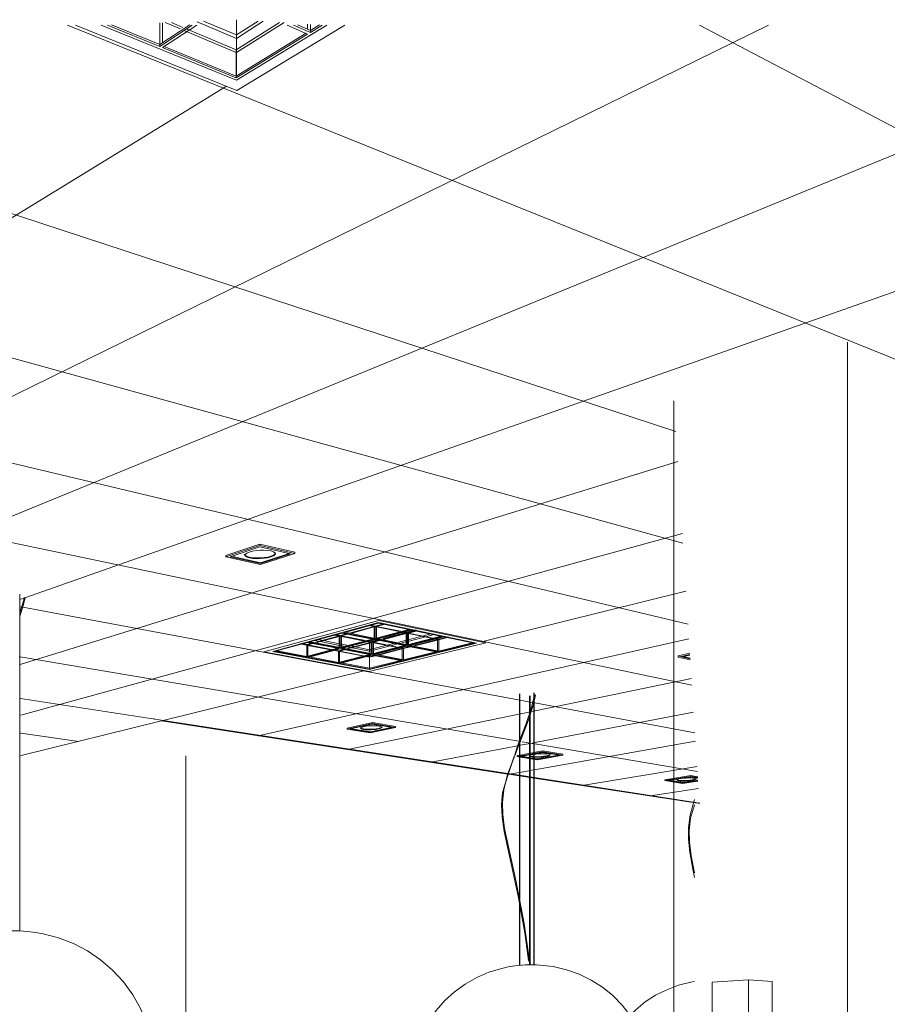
# Model space of a CAD drawing. Header units: metres. Extents: x -32 to 90, y -28 to 32.
# Tile 45 of 148: x 90.0071 to 90.0204, y 1.7518 to 1.7668. Entities that reach past the tile are written whole.
import ezdxf

# ---------------------------------------------------------------- set-up
doc = ezdxf.new("R2010")
doc.units = ezdxf.units.M
for name, color, linetype, lineweight in [('A-CLNG', 13, 'Continuous', 18), ('A-CLNG-PATT', 13, 'Continuous', 35), ('A-WALL', 113, 'Continuous', 18), ('E-LITE-EQPM', 33, 'Continuous', 18)]:
    doc.layers.add(name, color=color, linetype=linetype, lineweight=lineweight)

# ---------------------------------------------------------------- blocks, each defined once
blk = doc.blocks.new('FP_21-1-RESTAURANTE-BALCÃO DISTRIBUIÇÃO')
at = {"layer": 'A-CLNG-PATT', "lineweight": 18}
for p, q in [((-4.093153, 1.766746), (-4.074282, 1.760559)), ((-4.089384, 1.757219), (-4.066151, 1.766746)), ((-4.089355, 1.758655), (-4.072872, 1.766746)), ((-4.084191, 1.758027), (-4.05943, 1.766746)), ((-4.083539, 1.766746), (-4.068316, 1.760597)), ((-4.073924, 1.766746), (-4.062849, 1.760922)), ((-4.101899, 1.766506), (-4.074174, 1.758856)), ((-4.090418, 1.760128), (-4.081119, 1.765813)), ((-4.102105, 1.764298), (-4.074096, 1.757626)), ((-4.102263, 1.762611), (-4.074037, 1.756697)), ((-4.08426, 1.757012), (-4.074253, 1.760099)), ((-4.084254, 1.756241), (-4.074183, 1.759005)), ((-4.077238, 1.757356), (-4.074128, 1.758125)), ((-4.084267, 1.758), (-4.0842, 1.758023)), ((-4.084266, 1.757891), (-4.084238, 1.757885)), ((-4.084221, 1.757882), (-4.076656, 1.756467)), ((-4.08064, 1.755927), (-4.074082, 1.757402)), ((-4.084275, 1.757127), (-4.084267, 1.757126)), ((-4.084261, 1.757125), (-4.076639, 1.755837)), ((-4.084274, 1.757007), (-4.084266, 1.75701)), ((-4.082107, 1.756152), (-4.079013, 1.756917)), ((-4.076424, 1.756306), (-4.074043, 1.756797)), ((-4.084269, 1.756496), (-4.084262, 1.756495)), ((-4.084256, 1.756494), (-4.076805, 1.755347)), ((-4.076652, 1.756467), (-4.076501, 1.756438)), ((-4.076642, 1.756261), (-4.076494, 1.756291)), ((-4.076497, 1.756438), (-4.076452, 1.756429)), ((-4.07649, 1.756292), (-4.076485, 1.756293)), ((-4.07647, 1.756296), (-4.076428, 1.756305)), ((-4.076438, 1.756427), (-4.076434, 1.756426)), ((-4.07643, 1.756425), (-4.073991, 1.755969)), ((-4.084267, 1.756237), (-4.08426, 1.756239)), ((-4.079277, 1.755717), (-4.076646, 1.75626)), ((-4.0764, 1.755828), (-4.074011, 1.756283)), ((-4.084265, 1.755968), (-4.084258, 1.755967)), ((-4.084251, 1.755966), (-4.083368, 1.755841)), ((-4.076379, 1.755418), (-4.073982, 1.755842)), ((-4.078007, 1.755522), (-4.076661, 1.755778)), ((-4.076645, 1.755782), (-4.076622, 1.755786)), ((-4.076622, 1.755834), (-4.076469, 1.755809)), ((-4.076619, 1.755786), (-4.076469, 1.755815)), ((-4.076467, 1.755815), (-4.076403, 1.755828)), ((-4.076466, 1.755808), (-4.076402, 1.755797)), ((-4.076399, 1.755797), (-4.073953, 1.755384)), ((-4.076598, 1.755379), (-4.07645, 1.755405)), ((-4.076445, 1.755406), (-4.076383, 1.755417)), ((-4.07571, 1.755169), (-4.073958, 1.755459)), ((-4.07682, 1.75534), (-4.076806, 1.755342)), ((-4.076791, 1.755345), (-4.0766, 1.755315)), ((-4.07679, 1.755345), (-4.076603, 1.755378)), ((-4.076595, 1.755315), (-4.076444, 1.755291)), ((-4.076439, 1.755291), (-4.076376, 1.755281)), ((-4.076372, 1.75528), (-4.07395, 1.754907)), ((-4.074668, 1.755009), (-4.073937, 1.755122)), ((-4.073936, 1.754905), (-4.073923, 1.754903))]:
    blk.add_line(p, q, dxfattribs=at)

msp = doc.modelspace()

# ---------------------------------------------------------------- linework, layer by layer
at = {"layer": 'A-CLNG', "lineweight": 9}
for p, q in [((90.01045, 1.765751), (90.007994, 1.766746)), ((90.012094, 1.766746), (90.01045, 1.765751)), ((90.010861, 1.757206), (90.012614, 1.757683)), ((90.012614, 1.757683), (90.01424, 1.757343)), ((90.01424, 1.757343), (90.012464, 1.756906)), ((90.012464, 1.756906), (90.010861, 1.757206)), ((90.009306, 1.756152), (90.007166, 1.755623)), ((90.009189, 1.756188), (90.009191, 1.756189)), ((90.014608, 1.755338), (90.009306, 1.756152)), ((90.00716, 1.755622), (90.007153, 1.75562)), ((90.014816, 1.755306), (90.014622, 1.755335)), ((90.014971, 1.755282), (90.01482, 1.755305)), ((90.015039, 1.755271), (90.014976, 1.755281)), ((90.017464, 1.754899), (90.015043, 1.755271)), ((90.017493, 1.754894), (90.017477, 1.754897))]:
    msp.add_line(p, q, dxfattribs=at)
at = {"layer": 'A-WALL', "lineweight": 9}
for p, q in [((90.019748, 1.761916), (90.019748, 1.744084)), ((90.017103, 1.744507), (90.017103, 1.761024)), ((90.009677, 1.746311), (90.009677, 1.755619))]:
    msp.add_line(p, q, dxfattribs=at)
at = {"layer": 'E-LITE-EQPM', "lineweight": 9}
for p, q in [((90.009594, 1.766686), (90.009359, 1.766784)), ((90.009455, 1.766784), (90.009631, 1.76671)), ((90.009845, 1.766796), (90.010444, 1.766542)), ((90.010444, 1.766595), (90.009945, 1.766807)), ((90.010442, 1.766369), (90.011102, 1.766784)), ((90.010444, 1.766542), (90.010444, 1.766827)), ((90.010777, 1.766807), (90.010444, 1.766595)), ((90.010444, 1.766542), (90.010854, 1.766803)), ((90.011169, 1.766784), (90.010444, 1.766329)), ((90.007994, 1.766746), (90.01045, 1.765751)), ((90.008385, 1.766746), (90.010444, 1.765904)), ((90.010444, 1.765904), (90.008385, 1.766746)), ((90.008385, 1.766746), (90.010444, 1.765904)), ((90.009278, 1.766419), (90.008482, 1.766746)), ((90.008544, 1.766748), (90.009278, 1.766447)), ((90.009278, 1.766447), (90.008544, 1.766748)), ((90.009278, 1.766447), (90.009278, 1.766777)), ((90.009278, 1.766447), (90.009734, 1.766748)), ((90.009734, 1.766748), (90.009278, 1.766447)), ((90.009772, 1.766746), (90.009278, 1.766419)), ((90.00932, 1.766478), (90.00932, 1.766779)), ((90.00932, 1.766402), (90.00984, 1.766746)), ((90.010443, 1.766329), (90.009659, 1.766658)), ((90.009696, 1.766683), (90.010442, 1.766369)), ((90.010444, 1.765904), (90.011821, 1.766746)), ((90.011821, 1.766746), (90.010444, 1.765904)), ((90.010444, 1.765904), (90.011821, 1.766746)), ((90.01045, 1.765751), (90.012094, 1.766746)), ((90.011217, 1.766746), (90.011529, 1.766609)), ((90.01157, 1.766634), (90.011315, 1.766746)), ((90.011373, 1.766748), (90.01157, 1.766661)), ((90.01157, 1.766661), (90.011373, 1.766748)), ((90.011529, 1.766684), (90.011529, 1.766759)), ((90.01157, 1.766661), (90.01157, 1.766756)), ((90.01157, 1.766661), (90.011711, 1.766748)), ((90.011711, 1.766748), (90.01157, 1.766661)), ((90.011752, 1.766746), (90.01157, 1.766634)), ((90.01157, 1.766634), (90.01157, 1.766661)), ((90.010442, 1.765969), (90.011505, 1.766622)), ((90.011505, 1.766622), (90.010442, 1.765969)), ((90.011529, 1.766609), (90.010442, 1.765942)), ((90.010444, 1.766542), (90.010444, 1.766595)), ((90.010444, 1.766373), (90.010444, 1.766542)), ((90.009278, 1.766419), (90.009278, 1.766447)), ((90.010442, 1.765942), (90.00932, 1.766402)), ((90.009343, 1.76642), (90.010442, 1.765969)), ((90.010442, 1.765969), (90.009343, 1.76642)), ((90.010442, 1.765969), (90.010442, 1.766369)), ((90.010444, 1.765973), (90.010444, 1.766373)), ((90.010444, 1.765973), (90.010444, 1.766329)), ((90.010442, 1.765942), (90.010442, 1.765969)), ((90.010283, 1.758671), (90.0108, 1.758845)), ((90.0108, 1.758845), (90.011333, 1.758723)), ((90.0108, 1.758822), (90.0108, 1.758845)), ((90.0108, 1.758822), (90.010283, 1.758649)), ((90.010348, 1.758652), (90.010801, 1.758803)), ((90.010565, 1.758685), (90.010565, 1.758688)), ((90.011333, 1.7587), (90.0108, 1.758822)), ((90.010801, 1.758803), (90.011267, 1.758697)), ((90.010811, 1.75856), (90.011247, 1.758702)), ((90.010811, 1.758532), (90.011333, 1.7587)), ((90.011267, 1.758697), (90.010811, 1.758549)), ((90.011047, 1.758711), (90.011047, 1.758709)), ((90.011333, 1.7587), (90.011333, 1.758723)), ((90.010283, 1.758649), (90.010283, 1.758671)), ((90.010283, 1.758649), (90.010811, 1.758532)), ((90.010811, 1.758549), (90.010348, 1.758652)), ((90.010368, 1.758659), (90.010811, 1.75856)), ((90.010811, 1.75856), (90.010811, 1.758549)), ((90.007148, 1.75808), (90.007148, 1.752955)), ((90.012614, 1.757683), (90.010861, 1.757206)), ((90.012607, 1.757648), (90.011, 1.757211)), ((90.011, 1.757211), (90.012607, 1.757648)), ((90.012607, 1.757648), (90.011, 1.757211)), ((90.012074, 1.757495), (90.012605, 1.757639)), ((90.012605, 1.757639), (90.013092, 1.757537)), ((90.014097, 1.757337), (90.012607, 1.757648)), ((90.012607, 1.757648), (90.014097, 1.757337)), ((90.014097, 1.757337), (90.012607, 1.757648)), ((90.01424, 1.757343), (90.012614, 1.757683)), ((90.011544, 1.757351), (90.012055, 1.75749)), ((90.012055, 1.75749), (90.01254, 1.757392)), ((90.012558, 1.757397), (90.012074, 1.757495)), ((90.012099, 1.757502), (90.012558, 1.757409)), ((90.012558, 1.757409), (90.012099, 1.757502)), ((90.012183, 1.757493), (90.01254, 1.75759)), ((90.01254, 1.757582), (90.0122, 1.75749)), ((90.01254, 1.75759), (90.012462, 1.757606)), ((90.012481, 1.757611), (90.012558, 1.757595)), ((90.01254, 1.757414), (90.01254, 1.75759)), ((90.012557, 1.757586), (90.01254, 1.757582)), ((90.012557, 1.75741), (90.012557, 1.757586)), ((90.012558, 1.757595), (90.01269, 1.75763)), ((90.012558, 1.757409), (90.012558, 1.757595)), ((90.012558, 1.757409), (90.013067, 1.757543)), ((90.013067, 1.757543), (90.012558, 1.757409)), ((90.013092, 1.757537), (90.012558, 1.757397)), ((90.012576, 1.757582), (90.012559, 1.757586)), ((90.012707, 1.757627), (90.012576, 1.757591)), ((90.012576, 1.757591), (90.012942, 1.757516)), ((90.012576, 1.757591), (90.012576, 1.757414)), ((90.012923, 1.757511), (90.012576, 1.757582)), ((90.012576, 1.757394), (90.013109, 1.757534)), ((90.012671, 1.757395), (90.013029, 1.757489)), ((90.012672, 1.757405), (90.01305, 1.757504)), ((90.013029, 1.757489), (90.012966, 1.757502)), ((90.012985, 1.757507), (90.013048, 1.757494)), ((90.013029, 1.757315), (90.013029, 1.757489)), ((90.013048, 1.757494), (90.01318, 1.757528)), ((90.013048, 1.757311), (90.013048, 1.757494)), ((90.01305, 1.757504), (90.013182, 1.757539)), ((90.013196, 1.757525), (90.013064, 1.75749)), ((90.013064, 1.75749), (90.013432, 1.757414)), ((90.013064, 1.75749), (90.013064, 1.757315)), ((90.013109, 1.757534), (90.013583, 1.757435)), ((90.011034, 1.757213), (90.011526, 1.757346)), ((90.011526, 1.757346), (90.012008, 1.757252)), ((90.012026, 1.757257), (90.011544, 1.757351)), ((90.011569, 1.757358), (90.012026, 1.757269)), ((90.012026, 1.757269), (90.011569, 1.757358)), ((90.011618, 1.75738), (90.011695, 1.757365)), ((90.011652, 1.75735), (90.012008, 1.757446)), ((90.011744, 1.757379), (90.011667, 1.757394)), ((90.012009, 1.757438), (90.011669, 1.757347)), ((90.011695, 1.757365), (90.012016, 1.757302)), ((90.012016, 1.757325), (90.011744, 1.757379)), ((90.011911, 1.757463), (90.011989, 1.757448)), ((90.012008, 1.757446), (90.011931, 1.757462)), ((90.011949, 1.757467), (90.012026, 1.757451)), ((90.011989, 1.757448), (90.012016, 1.757442)), ((90.012008, 1.757273), (90.012008, 1.757446)), ((90.012025, 1.757443), (90.012009, 1.757438)), ((90.012016, 1.757442), (90.012052, 1.757435)), ((90.012025, 1.757443), (90.012025, 1.75727)), ((90.012026, 1.757451), (90.012139, 1.757482)), ((90.012026, 1.757269), (90.012026, 1.757451)), ((90.012026, 1.757269), (90.012514, 1.757398)), ((90.012514, 1.757398), (90.012026, 1.757269)), ((90.01254, 1.757392), (90.012026, 1.757257)), ((90.012044, 1.757439), (90.012027, 1.757443)), ((90.012156, 1.757478), (90.012043, 1.757448)), ((90.012043, 1.757448), (90.012408, 1.757375)), ((90.012043, 1.757448), (90.012043, 1.757274)), ((90.012043, 1.757254), (90.012557, 1.757389)), ((90.01239, 1.75737), (90.012044, 1.757439)), ((90.012052, 1.757435), (90.01237, 1.757372)), ((90.012137, 1.757256), (90.012495, 1.757349)), ((90.012496, 1.757342), (90.012154, 1.757252)), ((90.012413, 1.757363), (90.012469, 1.757352)), ((90.012495, 1.757349), (90.012433, 1.757362)), ((90.012451, 1.757366), (90.012513, 1.757354)), ((90.012464, 1.756906), (90.01424, 1.757343)), ((90.012469, 1.757352), (90.012515, 1.757364)), ((90.012469, 1.757349), (90.012469, 1.757352)), ((90.012469, 1.757213), (90.012469, 1.757349)), ((90.012495, 1.757178), (90.012495, 1.757349)), ((90.012512, 1.757346), (90.012496, 1.757342)), ((90.012512, 1.757346), (90.012512, 1.757175)), ((90.012513, 1.757354), (90.012626, 1.757384)), ((90.012513, 1.757174), (90.012513, 1.757354)), ((90.01253, 1.757342), (90.012514, 1.757346)), ((90.012515, 1.757364), (90.012628, 1.757394)), ((90.012643, 1.75738), (90.01253, 1.757351)), ((90.01253, 1.757351), (90.012897, 1.757277)), ((90.01253, 1.757351), (90.01253, 1.757179)), ((90.012878, 1.757273), (90.01253, 1.757342)), ((90.012557, 1.757389), (90.013029, 1.757294)), ((90.012558, 1.757397), (90.012558, 1.757409)), ((90.013048, 1.757299), (90.012576, 1.757394)), ((90.012601, 1.757401), (90.013048, 1.757311)), ((90.013048, 1.757311), (90.012601, 1.757401)), ((90.013029, 1.757481), (90.012687, 1.757392)), ((90.012871, 1.75734), (90.012757, 1.75731)), ((90.013037, 1.757383), (90.012915, 1.757351)), ((90.012964, 1.75734), (90.013037, 1.757359)), ((90.013045, 1.757485), (90.013029, 1.757481)), ((90.013073, 1.757392), (90.013037, 1.757383)), ((90.013037, 1.757359), (90.013073, 1.757368)), ((90.013064, 1.757482), (90.013045, 1.757485)), ((90.013045, 1.757312), (90.013045, 1.757485)), ((90.013048, 1.757311), (90.013557, 1.757441)), ((90.013557, 1.757441), (90.013048, 1.757311)), ((90.013583, 1.757435), (90.013048, 1.757299)), ((90.013414, 1.75741), (90.013064, 1.757482)), ((90.013064, 1.757295), (90.0136, 1.757432)), ((90.013293, 1.757449), (90.013073, 1.757392)), ((90.013073, 1.757368), (90.013342, 1.757437)), ((90.013146, 1.757299), (90.013505, 1.757391)), ((90.013505, 1.757383), (90.013162, 1.757296)), ((90.013425, 1.757483), (90.013293, 1.757449)), ((90.013342, 1.757437), (90.013474, 1.757472)), ((90.013505, 1.757391), (90.013456, 1.757401)), ((90.013475, 1.757406), (90.013524, 1.757395)), ((90.013673, 1.757426), (90.013505, 1.757383)), ((90.013505, 1.757219), (90.013505, 1.757391)), ((90.013524, 1.757395), (90.013656, 1.757429)), ((90.013524, 1.757215), (90.013524, 1.757395)), ((90.013524, 1.757215), (90.014035, 1.757342)), ((90.014035, 1.757342), (90.013524, 1.757215)), ((90.0136, 1.757432), (90.014061, 1.757336)), ((90.010861, 1.757206), (90.012464, 1.756906)), ((90.011, 1.757211), (90.012469, 1.756935)), ((90.012469, 1.756935), (90.011, 1.757211)), ((90.011, 1.757211), (90.012469, 1.756935)), ((90.011514, 1.757122), (90.011034, 1.757213)), ((90.01106, 1.75722), (90.011514, 1.757134)), ((90.011514, 1.757134), (90.01106, 1.75722)), ((90.011531, 1.757302), (90.01142, 1.757323)), ((90.011437, 1.757328), (90.011514, 1.757313)), ((90.011514, 1.757313), (90.011609, 1.757339)), ((90.011514, 1.757134), (90.011514, 1.757313)), ((90.011514, 1.757134), (90.011983, 1.757258)), ((90.011983, 1.757258), (90.011514, 1.757134)), ((90.012008, 1.757252), (90.011514, 1.757122)), ((90.011626, 1.757335), (90.011531, 1.75731)), ((90.011531, 1.75731), (90.011894, 1.75724)), ((90.011531, 1.757139), (90.011531, 1.75731)), ((90.011876, 1.757235), (90.011531, 1.757302)), ((90.011531, 1.757119), (90.012025, 1.757249)), ((90.012015, 1.757208), (90.011919, 1.757227)), ((90.011936, 1.757231), (90.011999, 1.757219)), ((90.011999, 1.757219), (90.012094, 1.757244)), ((90.011999, 1.757043), (90.011999, 1.757219)), ((90.012111, 1.757241), (90.012015, 1.757216)), ((90.012015, 1.757216), (90.01238, 1.757145)), ((90.012015, 1.757047), (90.012015, 1.757216)), ((90.012363, 1.757141), (90.012015, 1.757208)), ((90.012052, 1.757318), (90.012016, 1.757325)), ((90.012016, 1.757302), (90.012052, 1.757295)), ((90.012025, 1.757249), (90.012495, 1.757158)), ((90.012026, 1.757257), (90.012026, 1.757269)), ((90.012513, 1.757162), (90.012043, 1.757254)), ((90.012125, 1.757304), (90.012052, 1.757318)), ((90.012052, 1.757295), (90.012075, 1.75729)), ((90.012069, 1.757261), (90.012513, 1.757174)), ((90.012513, 1.757174), (90.012069, 1.757261)), ((90.012118, 1.757282), (90.012181, 1.75727)), ((90.01223, 1.757283), (90.012168, 1.757295)), ((90.012181, 1.75727), (90.012469, 1.757213)), ((90.012469, 1.757236), (90.01223, 1.757283)), ((90.012469, 1.756935), (90.014097, 1.757337)), ((90.014097, 1.757337), (90.012469, 1.756935)), ((90.012469, 1.756935), (90.014097, 1.757337)), ((90.012503, 1.757245), (90.012469, 1.757236)), ((90.012469, 1.757213), (90.012469, 1.757236)), ((90.012469, 1.757213), (90.012503, 1.757222)), ((90.012469, 1.757194), (90.012469, 1.757213)), ((90.012538, 1.757254), (90.012503, 1.757245)), ((90.012503, 1.757222), (90.012538, 1.757231)), ((90.012513, 1.757174), (90.013003, 1.7573)), ((90.013003, 1.7573), (90.012513, 1.757174)), ((90.013029, 1.757294), (90.012513, 1.757162)), ((90.01253, 1.757159), (90.013045, 1.757291)), ((90.012757, 1.75731), (90.012538, 1.757254)), ((90.012538, 1.757231), (90.012806, 1.7573)), ((90.01261, 1.757163), (90.012969, 1.757255)), ((90.01297, 1.757247), (90.012626, 1.75716)), ((90.012806, 1.7573), (90.01292, 1.757329)), ((90.012969, 1.757255), (90.012921, 1.757264)), ((90.012939, 1.757269), (90.012988, 1.757259)), ((90.012969, 1.757086), (90.012969, 1.757255)), ((90.013117, 1.757285), (90.01297, 1.757247)), ((90.012988, 1.757259), (90.013101, 1.757288)), ((90.012988, 1.757082), (90.012988, 1.757259)), ((90.012988, 1.757082), (90.013479, 1.757204)), ((90.013479, 1.757204), (90.012988, 1.757082)), ((90.013505, 1.757198), (90.012988, 1.75707)), ((90.013045, 1.757291), (90.013505, 1.757198)), ((90.013048, 1.757299), (90.013048, 1.757311)), ((90.013524, 1.757203), (90.013064, 1.757295)), ((90.01309, 1.757302), (90.013524, 1.757215)), ((90.013524, 1.757215), (90.01309, 1.757302)), ((90.014061, 1.757336), (90.013524, 1.757203)), ((90.013524, 1.757203), (90.013524, 1.757215)), ((90.011514, 1.757122), (90.011514, 1.757134)), ((90.011999, 1.757031), (90.011531, 1.757119)), ((90.011557, 1.757126), (90.011999, 1.757043)), ((90.011999, 1.757043), (90.011557, 1.757126)), ((90.011999, 1.757043), (90.01247, 1.757163)), ((90.01247, 1.757163), (90.011999, 1.757043)), ((90.012495, 1.757158), (90.011999, 1.757031)), ((90.011999, 1.757031), (90.011999, 1.757043)), ((90.012015, 1.757028), (90.012512, 1.757155)), ((90.012469, 1.75712), (90.012405, 1.757133)), ((90.012423, 1.757137), (90.012471, 1.757128)), ((90.012469, 1.75717), (90.012469, 1.757173)), ((90.012469, 1.757129), (90.012469, 1.75715)), ((90.012469, 1.756954), (90.012469, 1.757129)), ((90.012469, 1.756954), (90.012469, 1.75712)), ((90.012471, 1.757128), (90.012567, 1.757152)), ((90.012583, 1.757149), (90.012471, 1.757121)), ((90.012471, 1.756954), (90.012471, 1.757128)), ((90.012471, 1.756954), (90.012944, 1.757071)), ((90.012944, 1.757071), (90.012471, 1.756954)), ((90.012969, 1.757066), (90.012471, 1.756942)), ((90.012512, 1.757155), (90.012969, 1.757066)), ((90.012513, 1.757162), (90.012513, 1.757174)), ((90.012988, 1.75707), (90.01253, 1.757159)), ((90.012556, 1.757166), (90.012988, 1.757082)), ((90.012988, 1.757082), (90.012556, 1.757166)), ((90.012988, 1.75707), (90.012988, 1.757082)), ((90.017169, 1.757142), (90.017347, 1.757181)), ((90.017347, 1.757162), (90.017169, 1.757124)), ((90.017169, 1.757124), (90.017169, 1.757142)), ((90.017169, 1.757124), (90.017352, 1.757083)), ((90.017225, 1.757126), (90.017348, 1.757152)), ((90.017351, 1.757098), (90.017225, 1.757126)), ((90.017246, 1.757131), (90.017351, 1.757107)), ((90.012471, 1.756942), (90.012015, 1.757028)), ((90.012041, 1.757035), (90.012471, 1.756954)), ((90.012471, 1.756954), (90.012041, 1.757035)), ((90.012471, 1.756942), (90.012471, 1.756954)), ((90.014752, 1.755844), (90.014752, 1.756564)), ((90.01476, 1.756565), (90.01476, 1.755861)), ((90.014907, 1.756253), (90.014907, 1.756535)), ((90.014915, 1.756535), (90.014915, 1.756276)), ((90.014972, 1.752439), (90.014972, 1.75658)), ((90.014979, 1.756581), (90.014979, 1.752439)), ((90.014997, 1.756548), (90.01498, 1.756473)), ((90.014984, 1.756547), (90.01498, 1.756533)), ((90.014907, 1.752504), (90.014907, 1.756208)), ((90.014915, 1.75623), (90.014915, 1.75244)), ((90.012129, 1.756043), (90.012514, 1.756127)), ((90.012514, 1.756111), (90.012129, 1.756027)), ((90.012129, 1.756027), (90.012129, 1.756043)), ((90.012129, 1.756027), (90.012482, 1.75597)), ((90.012175, 1.756029), (90.012512, 1.756102)), ((90.012484, 1.755978), (90.012175, 1.756029)), ((90.012196, 1.756033), (90.012484, 1.755986)), ((90.012482, 1.75597), (90.012867, 1.756052)), ((90.012484, 1.755986), (90.012801, 1.756054)), ((90.012821, 1.75605), (90.012484, 1.755978)), ((90.012512, 1.756102), (90.012821, 1.75605)), ((90.012514, 1.756127), (90.012867, 1.756068)), ((90.012514, 1.756127), (90.012514, 1.756111)), ((90.012867, 1.756052), (90.012514, 1.756111)), ((90.012867, 1.756068), (90.012867, 1.756052)), ((90.012484, 1.755986), (90.012484, 1.755978)), ((90.014752, 1.753471), (90.014752, 1.755807)), ((90.01476, 1.755824), (90.01476, 1.753434)), ((90.015022, 1.75568), (90.015107, 1.755695)), ((90.015107, 1.755695), (90.015413, 1.755644)), ((90.015107, 1.755695), (90.015107, 1.75568)), ((90.014673, 1.755617), (90.014526, 1.755166)), ((90.014717, 1.755623), (90.014799, 1.755638)), ((90.014799, 1.755623), (90.014717, 1.755608)), ((90.014717, 1.755608), (90.014717, 1.755623)), ((90.014717, 1.755608), (90.014801, 1.755594)), ((90.01476, 1.755609), (90.0148, 1.755617)), ((90.0148, 1.755603), (90.01476, 1.755609)), ((90.014781, 1.755613), (90.0148, 1.75561)), ((90.014804, 1.755639), (90.014953, 1.755667)), ((90.014953, 1.755652), (90.014804, 1.755624)), ((90.014804, 1.755617), (90.014953, 1.755645)), ((90.014805, 1.755609), (90.014956, 1.755585)), ((90.014956, 1.755577), (90.014805, 1.755602)), ((90.014805, 1.755594), (90.014956, 1.755569)), ((90.014956, 1.755667), (90.015019, 1.755679)), ((90.015019, 1.755664), (90.014957, 1.755652)), ((90.014957, 1.755646), (90.015019, 1.755657)), ((90.014957, 1.755639), (90.014968, 1.755642)), ((90.01496, 1.755584), (90.015024, 1.755574)), ((90.015024, 1.755566), (90.01496, 1.755577)), ((90.014961, 1.755568), (90.015022, 1.755558)), ((90.015107, 1.75568), (90.015022, 1.755665)), ((90.015022, 1.755558), (90.015024, 1.755559)), ((90.015023, 1.755658), (90.015102, 1.755672)), ((90.015027, 1.755573), (90.015349, 1.755632)), ((90.015369, 1.755628), (90.015027, 1.755566)), ((90.015028, 1.75556), (90.015413, 1.755629)), ((90.015102, 1.755672), (90.015369, 1.755628)), ((90.015413, 1.755629), (90.015107, 1.75568)), ((90.015413, 1.755644), (90.015413, 1.755629)), ((90.016967, 1.755257), (90.017359, 1.75532)), ((90.017359, 1.755306), (90.016967, 1.755243)), ((90.016967, 1.755243), (90.016967, 1.755257)), ((90.016967, 1.755243), (90.017234, 1.7552)), ((90.017008, 1.755245), (90.017351, 1.7553)), ((90.017242, 1.755207), (90.017008, 1.755245)), ((90.017029, 1.755248), (90.017242, 1.755213)), ((90.017141, 1.755257), (90.017141, 1.755266)), ((90.017242, 1.755213), (90.01747, 1.75525)), ((90.01747, 1.755243), (90.017242, 1.755207)), ((90.017351, 1.7553), (90.017467, 1.755281)), ((90.017359, 1.75532), (90.017467, 1.755303)), ((90.017359, 1.75532), (90.017359, 1.755306)), ((90.017467, 1.755289), (90.017359, 1.755306)), ((90.01745, 1.755284), (90.01745, 1.755275)), ((90.017234, 1.7552), (90.01747, 1.755237)), ((90.017242, 1.755213), (90.017242, 1.755207)), ((90.014752, 1.752431), (90.014752, 1.753395)), ((90.01476, 1.753357), (90.01476, 1.752432)), ((90.014907, 1.75244), (90.014907, 1.752494)), ((90.017687, 1.752173), (90.018241, 1.75221)), ((90.017687, 1.752173), (90.017687, 1.750716)), ((90.018241, 1.75221), (90.018599, 1.752184)), ((90.018241, 1.750728), (90.018241, 1.75221)), ((90.018599, 1.75072), (90.018599, 1.752184))]:
    msp.add_line(p, q, dxfattribs=at)
for points in [[(90.010971, 1.758649, 0), (90.010923, 1.758636, 0), (90.010868, 1.758627, 0), (90.010808, 1.758622, 0), (90.010749, 1.758621, 0), (90.010693, 1.758625, 0), (90.010645, 1.758633, 0), (90.010607, 1.758644, 0), (90.010583, 1.758658, 0), (90.010574, 1.758674, 0), (90.010581, 1.758691, 0), (90.010603, 1.758708, 0), (90.01064, 1.758723, 0)], [(90.01064, 1.758723, 0), (90.010687, 1.758736, 0), (90.010743, 1.758745, 0), (90.010804, 1.75875, 0), (90.010864, 1.758751, 0), (90.010921, 1.758747, 0), (90.010969, 1.75874, 0), (90.011007, 1.758728, 0), (90.01103, 1.758713, 0), (90.011038, 1.758697, 0), (90.011031, 1.75868, 0), (90.011008, 1.758664, 0), (90.010971, 1.758649, 0)], [(90.010971, 1.75866, 0), (90.011008, 1.758675, 0), (90.011031, 1.758692, 0), (90.011038, 1.758703, 0)], [(90.011038, 1.758703, 0), (90.011031, 1.758692, 0), (90.011008, 1.758675, 0), (90.010971, 1.75866, 0)], [(90.010575, 1.758681, 0), (90.010583, 1.75867, 0), (90.010607, 1.758655, 0), (90.010645, 1.758644, 0), (90.010693, 1.758636, 0), (90.010749, 1.758633, 0), (90.010808, 1.758633, 0), (90.010868, 1.758638, 0), (90.010923, 1.758647, 0), (90.010971, 1.75866, 0)], [(90.010971, 1.75866, 0), (90.010923, 1.758647, 0), (90.010868, 1.758638, 0), (90.010808, 1.758633, 0), (90.010749, 1.758633, 0), (90.010693, 1.758636, 0), (90.010645, 1.758644, 0), (90.010607, 1.758655, 0), (90.010583, 1.75867, 0), (90.010575, 1.758681, 0)], [(90.007215, 1.758029, 0), (90.007207, 1.75799, 0), (90.007148, 1.757799, 0)], [(90.007231, 1.758029, 0), (90.007201, 1.757903, 0), (90.007148, 1.757749, 0)], [(90.014973, 1.75644, 0), (90.014961, 1.756389, 0), (90.014887, 1.756152, 0), (90.014779, 1.755873, 0), (90.014572, 1.755338, 0), (90.014513, 1.755101, 0), (90.014494, 1.75491, 0), (90.014499, 1.754728, 0), (90.014527, 1.754516, 0), (90.014584, 1.754233, 0), (90.014703, 1.7537, 0), (90.014825, 1.75307, 0), (90.014902, 1.752536, 0), (90.014907, 1.752494, 0)], [(90.014973, 1.756504, 0), (90.014932, 1.756338, 0), (90.014851, 1.756096, 0), (90.014732, 1.755796, 0), (90.014681, 1.75564, 0)], [(90.012608, 1.756029, 0), (90.012573, 1.756023, 0), (90.012533, 1.756019, 0), (90.012491, 1.756016, 0), (90.012449, 1.756016, 0), (90.01241, 1.756018, 0), (90.012378, 1.756022, 0), (90.012353, 1.756027, 0), (90.012339, 1.756034, 0), (90.012334, 1.756041, 0)], [(90.012335, 1.756042, 0), (90.012342, 1.75605, 0), (90.01236, 1.756058, 0), (90.012387, 1.756066, 0)], [(90.012339, 1.756042, 0), (90.012353, 1.756035, 0), (90.012378, 1.75603, 0), (90.01241, 1.756026, 0), (90.012449, 1.756024, 0), (90.012491, 1.756024, 0), (90.012533, 1.756027, 0), (90.012573, 1.756031, 0), (90.012608, 1.756037, 0)], [(90.012608, 1.756037, 0), (90.012573, 1.756031, 0), (90.012533, 1.756027, 0), (90.012491, 1.756024, 0), (90.012449, 1.756024, 0), (90.01241, 1.756026, 0), (90.012378, 1.75603, 0), (90.012353, 1.756035, 0), (90.012339, 1.756042, 0)], [(90.012387, 1.756066, 0), (90.012422, 1.756072, 0), (90.012462, 1.756076, 0), (90.012505, 1.756079, 0), (90.012547, 1.756079, 0), (90.012586, 1.756077, 0), (90.012618, 1.756073, 0), (90.012643, 1.756068, 0), (90.012657, 1.756061, 0), (90.012661, 1.756053, 0), (90.012653, 1.756045, 0), (90.012635, 1.756037, 0), (90.012608, 1.756029, 0)], [(90.012608, 1.756037, 0), (90.012635, 1.756045, 0), (90.012653, 1.756053, 0), (90.01266, 1.756059, 0)], [(90.01266, 1.756059, 0), (90.012653, 1.756053, 0), (90.012635, 1.756045, 0), (90.012608, 1.756037, 0)], [(90.014954, 1.755602, 0), (90.014942, 1.755604, 0), (90.014922, 1.755609, 0), (90.014911, 1.755615, 0), (90.01491, 1.755621, 0), (90.01492, 1.755628, 0), (90.01494, 1.755635, 0), (90.014952, 1.755638, 0)], [(90.014911, 1.755622, 0), (90.014922, 1.755616, 0), (90.014942, 1.755611, 0), (90.014954, 1.75561, 0)], [(90.014954, 1.75561, 0), (90.014942, 1.755611, 0), (90.014922, 1.755616, 0), (90.014911, 1.755622, 0)], [(90.014959, 1.755609, 0), (90.014971, 1.755608, 0), (90.015006, 1.755606, 0), (90.015022, 1.755606, 0)], [(90.015022, 1.755606, 0), (90.015006, 1.755606, 0), (90.014971, 1.755608, 0), (90.014959, 1.755609, 0)], [(90.015022, 1.755599, 0), (90.015006, 1.755599, 0), (90.014971, 1.7556, 0), (90.014959, 1.755602, 0)], [(90.014968, 1.755642, 0), (90.015003, 1.755647, 0), (90.01502, 1.755649, 0)], [(90.015023, 1.755649, 0), (90.015042, 1.755651, 0), (90.015083, 1.755653, 0), (90.015122, 1.755653, 0), (90.015158, 1.755652, 0), (90.015187, 1.755649, 0), (90.015207, 1.755644, 0), (90.015218, 1.755638, 0), (90.015218, 1.755631, 0), (90.015208, 1.755624, 0), (90.015188, 1.755617, 0), (90.015159, 1.75561, 0)], [(90.015026, 1.755606, 0), (90.015045, 1.755607, 0), (90.015086, 1.755609, 0), (90.015124, 1.755613, 0), (90.015159, 1.755618, 0)], [(90.015159, 1.755618, 0), (90.015124, 1.755613, 0), (90.015086, 1.755609, 0), (90.015045, 1.755607, 0), (90.015026, 1.755606, 0)], [(90.015159, 1.75561, 0), (90.015124, 1.755605, 0), (90.015086, 1.755601, 0), (90.015045, 1.755599, 0), (90.015026, 1.755599, 0)], [(90.015159, 1.755618, 0), (90.015188, 1.755624, 0), (90.015208, 1.755631, 0), (90.015218, 1.755638, 0)], [(90.015218, 1.755638, 0), (90.015208, 1.755631, 0), (90.015188, 1.755624, 0), (90.015159, 1.755618, 0)], [(90.01738, 1.755246, 0), (90.017345, 1.755241, 0), (90.017307, 1.755238, 0), (90.017269, 1.755236, 0), (90.017232, 1.755236, 0), (90.0172, 1.755237, 0), (90.017174, 1.75524, 0), (90.017157, 1.755244, 0), (90.017149, 1.75525, 0), (90.017151, 1.755255, 0), (90.017163, 1.755262, 0), (90.017184, 1.755268, 0), (90.017213, 1.755273, 0)], [(90.01715, 1.755255, 0), (90.017157, 1.755251, 0), (90.017174, 1.755247, 0), (90.0172, 1.755244, 0), (90.017232, 1.755243, 0), (90.017269, 1.755243, 0), (90.017307, 1.755245, 0), (90.017345, 1.755248, 0), (90.01738, 1.755253, 0)], [(90.01738, 1.755253, 0), (90.017345, 1.755248, 0), (90.017307, 1.755245, 0), (90.017269, 1.755243, 0), (90.017232, 1.755243, 0), (90.0172, 1.755244, 0), (90.017174, 1.755247, 0), (90.017157, 1.755251, 0), (90.01715, 1.755255, 0)], [(90.017213, 1.755273, 0), (90.017247, 1.755278, 0), (90.017285, 1.755281, 0), (90.017324, 1.755283, 0), (90.017361, 1.755284, 0), (90.017393, 1.755282, 0), (90.017419, 1.755279, 0), (90.017437, 1.755275, 0), (90.017444, 1.75527, 0)], [(90.01738, 1.755253, 0), (90.017408, 1.755258, 0), (90.01743, 1.755265, 0), (90.017442, 1.755271, 0)], [(90.017442, 1.755271, 0), (90.01743, 1.755265, 0), (90.017408, 1.755258, 0), (90.01738, 1.755253, 0)], [(90.017444, 1.755267, 0), (90.017442, 1.755264, 0), (90.01743, 1.755258, 0), (90.017408, 1.755252, 0), (90.01738, 1.755246, 0)], [(90.014524, 1.755159, 0), (90.014493, 1.755064, 0), (90.014479, 1.754877, 0), (90.014488, 1.754691, 0), (90.01452, 1.754469, 0), (90.014584, 1.754162, 0), (90.014733, 1.753485, 0), (90.014833, 1.752925, 0), (90.014891, 1.752505, 0), (90.014893, 1.752492, 0)], [(90.017417, 1.754956, 0), (90.017352, 1.754721, 0), (90.017325, 1.754523, 0), (90.017325, 1.75435, 0), (90.017346, 1.754153, 0), (90.017391, 1.753895, 0), (90.017417, 1.753769, 0)], [(90.017417, 1.754874, 0), (90.017357, 1.754673, 0), (90.017337, 1.754484, 0), (90.017342, 1.754307, 0), (90.017368, 1.7541, 0), (90.017417, 1.753838, 0)], [(90.009205, 1.750838, 0), (90.009191, 1.75108, 0), (90.009149, 1.751318, 0), (90.009081, 1.75155, 0), (90.008986, 1.751772, 0), (90.008867, 1.751983, 0), (90.008724, 1.752178, 0), (90.008561, 1.752356, 0), (90.008378, 1.752515, 0), (90.008178, 1.752651, 0), (90.007964, 1.752764, 0), (90.007739, 1.752851, 0), (90.007505, 1.752913, 0), (90.007386, 1.752933, 0), (90.007266, 1.752947, 0), (90.007206, 1.752952, 0), (90.007145, 1.752954, 0), (90.007085, 1.752955, 0), (90.007032, 1.752955, 0), (90.00695, 1.752951, 0), (90.006893, 1.752947, 0), (90.006812, 1.752938, 0), (90.006794, 1.752936, 0)], [(90.014785, 1.752434, 0), (90.014734, 1.752429, 0), (90.014683, 1.752423, 0), (90.014582, 1.752406, 0), (90.014483, 1.752385, 0), (90.014288, 1.752325, 0), (90.014102, 1.752245, 0), (90.013927, 1.752145, 0), (90.013764, 1.752028, 0), (90.013617, 1.751894, 0), (90.013486, 1.751745, 0), (90.013373, 1.751584, 0), (90.01328, 1.751412, 0), (90.013207, 1.751231, 0), (90.013156, 1.751044, 0), (90.013127, 1.750853, 0), (90.01312, 1.750702, 0)], [(90.016732, 1.750726, 0), (90.01672, 1.750925, 0), (90.016683, 1.751121, 0), (90.016624, 1.751312, 0), (90.016541, 1.751495, 0), (90.016438, 1.751666, 0), (90.016314, 1.751826, 0), (90.016173, 1.75197, 0), (90.016015, 1.752097, 0), (90.015843, 1.752207, 0), (90.01566, 1.752296, 0), (90.015467, 1.752364, 0), (90.015267, 1.752411, 0), (90.015063, 1.752436, 0), (90.015012, 1.752439, 0), (90.014961, 1.75244, 0), (90.014914, 1.75244, 0), (90.014885, 1.75244, 0), (90.014842, 1.752438, 0), (90.014792, 1.752435, 0), (90.014785, 1.752434, 0)], [(90.014906, 1.752494, 0), (90.014904, 1.752493, 0), (90.014903, 1.752493, 0), (90.014901, 1.752493, 0), (90.014899, 1.752493, 0), (90.014897, 1.752492, 0), (90.014896, 1.752492, 0), (90.014894, 1.752492, 0), (90.014893, 1.752492, 0), (90.014893, 1.752492, 0)], [(90.014907, 1.752494, 0), (90.014907, 1.752494, 0), (90.014906, 1.752494, 0)], [(90.017419, 1.752185, 0), (90.017359, 1.752175, 0), (90.017173, 1.752127, 0), (90.016994, 1.75206, 0), (90.016825, 1.751975, 0), (90.016667, 1.751873, 0), (90.016522, 1.751756, 0), (90.016462, 1.751695, 0)]]:
    msp.add_polyline3d(points, dxfattribs=at)

# ---------------------------------------------------------------- block references
at = {"layer": 'A-CLNG'}
msp.add_blockref('FP_21-1-RESTAURANTE-BALCÃO DISTRIBUIÇÃO', (94.091415, 0), dxfattribs=at)

doc.saveas('drawing.dxf')
